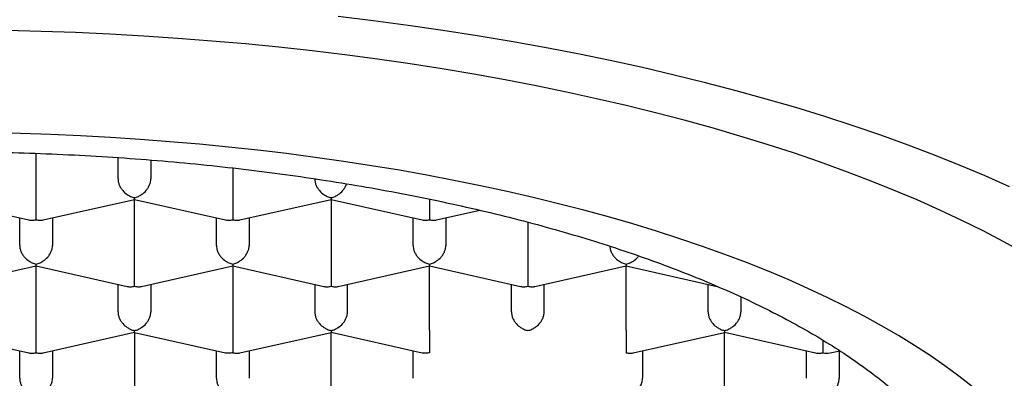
# Model space of a CAD drawing. Header units: millimetres. Extents: x 8 to 743, y 12 to 692.
# Tile 17 of 57: x 282.4 to 289.91, y 562.61 to 565.35. Entities that reach past the tile are written whole.
import ezdxf

# ---------------------------------------------------------------- set-up
doc = ezdxf.new("R2010")
doc.units = ezdxf.units.MM

msp = doc.modelspace()

# ---------------------------------------------------------------- linework, layer by layer
at = {"color": 7, "linetype": 'Continuous', "lineweight": 30}
for p, q in [((282.5261, 563.9937), (282.5261, 564.3301)), ((283.1511, 564.1347), (283.1511, 564.2971)), ((283.4011, 564.2784), (283.4011, 564.1347)), ((284.0261, 564.2177), (284.0261, 563.9937)), ((281.7763, 563.9783), (282.4713, 563.8215)), ((282.5808, 563.8215), (283.2763, 563.9784)), ((283.2761, 563.4862), (283.2761, 563.9784)), ((283.2763, 563.9783), (283.9713, 563.8215)), ((284.0808, 563.8215), (284.7759, 563.9783)), ((284.7758, 563.9784), (285.4713, 563.8215)), ((284.7761, 563.9784), (284.7761, 563.4862)), ((285.5808, 563.8215), (285.909, 563.8956)), ((282.4011, 563.6271), (282.4011, 563.8374)), ((282.6511, 563.8374), (282.6511, 563.6271)), ((283.9011, 563.6271), (283.9011, 563.8374)), ((284.1511, 563.8374), (284.1511, 563.6271)), ((285.4011, 563.6271), (285.4011, 563.8374)), ((285.6511, 563.8374), (285.6511, 563.6271)), ((286.2761, 563.8042), (286.2761, 563.4862)), ((281.8308, 563.314), (282.5263, 563.4709)), ((282.5261, 562.9786), (282.5261, 563.4708)), ((282.5263, 563.4708), (283.2213, 563.314)), ((283.3308, 563.314), (284.0259, 563.4708)), ((284.0258, 563.4709), (284.7213, 563.314)), ((284.0261, 563.4708), (284.0261, 562.9786)), ((284.8308, 563.314), (285.5259, 563.4708)), ((285.5258, 563.4709), (286.2213, 563.314)), ((285.5261, 562.9786), (285.5261, 563.4708)), ((286.3308, 563.314), (287.0259, 563.4708)), ((287.0258, 563.4709), (287.7213, 563.314)), ((287.0261, 562.9786), (287.0261, 563.4708)), ((283.1511, 563.1196), (283.1511, 563.3298)), ((283.4011, 563.3298), (283.4011, 563.1196)), ((284.6511, 563.3298), (284.6511, 563.1196)), ((284.9011, 563.1196), (284.9011, 563.3298)), ((286.1511, 563.1196), (286.1511, 563.3298)), ((286.4011, 563.1196), (286.4011, 563.3298)), ((287.6511, 563.1196), (287.6511, 563.3298)), ((287.9011, 563.2337), (287.9011, 563.1196)), ((281.7763, 562.9632), (282.4713, 562.8064)), ((282.5808, 562.8064), (283.2763, 562.9633)), ((283.2761, 562.9632), (283.2761, 562.471)), ((283.2763, 562.9632), (283.9708, 562.8065)), ((284.0808, 562.8064), (284.7759, 562.9632)), ((284.7758, 562.9633), (285.4708, 562.8065)), ((284.7761, 562.471), (284.7761, 562.9632)), ((287.0808, 562.8064), (287.7759, 562.9632)), ((287.7758, 562.9633), (288.4713, 562.8064)), ((287.7761, 562.471), (287.7761, 562.9632)), ((288.5261, 562.9028), (288.5261, 562.8071)), ((282.4011, 562.612), (282.4011, 562.8222)), ((282.6511, 562.8222), (282.6511, 562.612)), ((283.9011, 562.612), (283.9011, 562.8222)), ((284.1511, 562.8222), (284.1511, 562.612)), ((285.4011, 562.612), (285.4011, 562.8222)), ((287.1511, 562.8222), (287.1511, 562.612)), ((288.4011, 562.612), (288.4011, 562.8222)), ((288.5811, 562.8064), (288.6548, 562.8231)), ((288.6511, 562.8222), (288.6511, 562.612))]:
    msp.add_line(p, q, dxfattribs=at)
at = {"color": 7, "linetype": 'Continuous', "lineweight": 30, "flags": 128}
for points in [[(289.9504, 564.0745), (289.7649, 564.1572), (289.5738, 564.238), (289.3775, 564.3167), (289.1759, 564.3935), (288.9692, 564.4681), (288.7576, 564.5406), (288.5413, 564.6109), (288.3202, 564.679), (288.0948, 564.7448), (287.8649, 564.8083), (287.6309, 564.8693), (287.3929, 564.928), (287.1511, 564.9842), (286.9055, 565.038), (286.6565, 565.0892), (286.4041, 565.1378), (286.1485, 565.1838), (285.8899, 565.2273), (285.6285, 565.268), (285.3645, 565.3061), (285.098, 565.3414), (284.8292, 565.374)], [(290.0585, 563.5708), (289.9067, 563.6548), (289.7493, 563.7371), (289.5864, 563.8179), (289.4181, 563.8969), (289.2447, 563.9742), (289.0661, 564.0497), (288.8825, 564.1233), (288.694, 564.1951), (288.5008, 564.2648), (288.303, 564.3326), (288.1007, 564.3984), (287.8941, 564.462), (287.6833, 564.5235), (287.4684, 564.5828), (287.2497, 564.64), (287.0272, 564.6948), (286.8011, 564.7474), (286.5715, 564.7976), (286.3387, 564.8455), (286.1027, 564.8909), (285.8638, 564.934), (285.622, 564.9746), (285.3777, 565.0127), (285.1308, 565.0482), (284.8817, 565.0813), (284.6304, 565.1118), (284.3772, 565.1397), (284.1222, 565.165), (283.8656, 565.1877), (283.6075, 565.2077), (283.3482, 565.2251), (283.0878, 565.2399), (282.8266, 565.252), (282.5646, 565.2614), (282.302, 565.2681)], [(289.6667, 562.5481), (289.5645, 562.6286), (289.457, 562.7081), (289.3442, 562.7864), (289.2261, 562.8635), (289.1029, 562.9394), (288.9747, 563.014), (288.8414, 563.0873), (288.7033, 563.1592), (288.5604, 563.2296), (288.4128, 563.2985), (288.2606, 563.3659), (288.1039, 563.4318), (287.9429, 563.4959), (287.7776, 563.5584), (287.6081, 563.6192), (287.4346, 563.6782), (287.2573, 563.7354), (287.0761, 563.7908), (286.8912, 563.8443), (286.7028, 563.8959), (286.5111, 563.9455), (286.316, 563.9932), (286.1178, 564.0388), (285.9166, 564.0824), (285.7126, 564.1238), (285.5058, 564.1632), (285.2964, 564.2005), (285.0847, 564.2355), (284.8706, 564.2684), (284.6544, 564.2991), (284.4362, 564.3275), (284.2161, 564.3537), (283.9944, 564.3777), (283.7711, 564.3993), (283.5465, 564.4187), (283.3206, 564.4357), (283.0937, 564.4504), (282.8659, 564.4627), (282.6373, 564.4728), (282.4081, 564.4804), (282.1785, 564.4858)]]:
    msp.add_lwpolyline(points, dxfattribs=at)
at = {"color": 7, "linetype": 'Continuous', "lineweight": 30}
msp.add_ellipse((288.5261, 562.9222), major_axis=(0.1061, -0.0848), ratio=0.779846, start_param=5.269922, end_param=5.725652, dxfattribs=at)
for points, knots in [([(273.7511, 561.2085), (273.7533, 561.265), (273.7578, 561.3778), (273.7942, 561.5465), (273.8521, 561.7143), (273.9336, 561.8806), (274.0378, 562.0449), (274.1549, 562.1945), (274.2789, 562.3294), (274.4047, 562.4503), (274.5432, 562.569), (274.6942, 562.6853), (274.8574, 562.7991), (275.0326, 562.9101), (275.2194, 563.0181), (275.4193, 563.1241), (275.6327, 563.2276), (275.8593, 563.3284), (276.0967, 563.4254), (276.3421, 563.5174), (276.5948, 563.6044), (276.8541, 563.6865), (277.1219, 563.7643), (277.4003, 563.8383), (277.6893, 563.9084), (277.9885, 563.9742), (278.2947, 564.0349), (278.6042, 564.09), (278.9164, 564.1394), (279.2306, 564.1832), (279.5492, 564.222), (279.8746, 564.2558), (280.2066, 564.2845), (280.5448, 564.3079), (280.8852, 564.3256), (281.2239, 564.3376), (281.5603, 564.3438), (281.894, 564.3446), (282.2275, 564.34), (282.5633, 564.3299), (282.901, 564.3141), (283.2399, 564.2924), (283.5761, 564.2652), (283.9058, 564.2327), (284.2286, 564.1951), (284.5441, 564.1527), (284.8549, 564.1052), (285.1632, 564.0523), (285.4684, 563.9937), (285.7699, 563.9294), (286.0641, 563.8602), (286.3476, 563.7869), (286.6204, 563.7096), (286.8822, 563.6288), (287.1352, 563.5438), (287.3813, 563.4539), (287.6196, 563.3591), (287.8497, 563.2594), (288.0686, 563.1561), (288.2741, 563.0502), (288.466, 562.942), (288.6446, 562.8318), (288.8113, 562.7189), (288.9674, 562.6023), (289.112, 562.482), (289.2447, 562.3582), (289.3637, 562.2324), (289.4733, 562.0993), (289.571, 561.9588), (289.6544, 561.8109), (289.7197, 561.6614), (289.7662, 561.5109), (289.7956, 561.3598), (289.7992, 561.2589), (289.8011, 561.2085)], [0, 0, 0, 0, 0.017177, 0.034366, 0.051542, 0.068719, 0.085908, 0.103085, 0.11632, 0.129566, 0.142812, 0.156047, 0.169273, 0.18251, 0.195747, 0.208973, 0.222582, 0.236204, 0.249826, 0.263436, 0.276662, 0.289899, 0.303136, 0.316361, 0.329971, 0.343593, 0.357215, 0.370825, 0.384051, 0.397288, 0.410525, 0.42375, 0.43736, 0.450982, 0.464604, 0.478214, 0.491439, 0.504677, 0.517914, 0.531139, 0.544749, 0.558371, 0.571993, 0.585603, 0.598828, 0.612065, 0.625302, 0.638528, 0.652138, 0.66576, 0.679382, 0.692992, 0.706217, 0.719454, 0.732691, 0.745917, 0.759527, 0.773149, 0.786771, 0.800381, 0.813606, 0.826843, 0.84008, 0.853306, 0.866916, 0.880538, 0.89416, 0.907769, 0.923111, 0.938489, 0.953885, 0.96928, 0.984658, 1, 1, 1, 1]), ([(283.1511, 564.1347), (283.1515, 564.1274), (283.1524, 564.1124), (283.1596, 564.0892), (283.1712, 564.0661), (283.1909, 564.0396), (283.2165, 564.0172), (283.2471, 563.9998), (283.2659, 563.9944), (283.2761, 563.9915)], [0, 0, 0, 0, 0.111393, 0.227311, 0.348959, 0.477381, 0.69267, 0.834868, 1, 1, 1, 1]), ([(283.2761, 563.9915), (283.2862, 563.9944), (283.305, 563.9998), (283.3357, 564.0172), (283.3613, 564.0396), (283.381, 564.0661), (283.3926, 564.0892), (283.3997, 564.1124), (283.4006, 564.1274), (283.4011, 564.1347)], [0, 0, 0, 0, 0.165104, 0.307293, 0.522618, 0.651026, 0.772669, 0.888592, 1, 1, 1, 1]), ([(284.6511, 564.1347), (284.6515, 564.1274), (284.6524, 564.1124), (284.6596, 564.0892), (284.6712, 564.0661), (284.6909, 564.0396), (284.7165, 564.0172), (284.7471, 563.9998), (284.7659, 563.9944), (284.7761, 563.9915)], [0, 0, 0, 0, 0.111393, 0.227311, 0.348959, 0.477381, 0.69267, 0.834868, 1, 1, 1, 1]), ([(284.7761, 563.9915), (284.7862, 563.9944), (284.805, 563.9998), (284.8356, 564.0172), (284.8614, 564.0396), (284.8807, 564.0662), (284.8907, 564.0843), (284.8936, 564.0949), (284.8943, 564.0975)], [0, 0, 0, 0, 0.203432, 0.378628, 0.64394, 0.802156, 0.952037, 1, 1, 1, 1]), ([(282.5261, 563.8223), (282.5261, 563.8275), (282.5262, 563.8371), (282.5264, 563.8615), (282.526, 563.8896), (282.5261, 563.9206), (282.5261, 563.9463), (282.5261, 563.9711), (282.5261, 563.9863), (282.5261, 563.9937)], [0, 0, 0, 0, 0.165104, 0.307293, 0.522618, 0.651026, 0.772669, 0.888592, 1, 1, 1, 1]), ([(283.2763, 563.9785), (283.2763, 563.9785), (283.2764, 563.9769), (283.2762, 563.981), (283.2761, 563.9878), (283.2761, 563.9915)], [0, 0, 0, 0, 0.004079, 0.46488, 1, 1, 1, 1]), ([(284.0261, 563.9937), (284.026, 563.9863), (284.026, 563.9711), (284.026, 563.9463), (284.026, 563.9206), (284.0261, 563.8896), (284.0257, 563.8615), (284.0259, 563.8371), (284.026, 563.8275), (284.0261, 563.8223)], [0, 0, 0, 0, 0.111393, 0.227311, 0.348959, 0.477381, 0.69267, 0.834868, 1, 1, 1, 1]), ([(284.7761, 563.9915), (284.776, 563.9878), (284.7759, 563.981), (284.7758, 563.9769), (284.7758, 563.9785), (284.7758, 563.9785)], [0, 0, 0, 0, 0.535032, 0.995805, 1, 1, 1, 1]), ([(285.526, 563.9803), (285.526, 563.9773), (285.526, 563.9665), (285.526, 563.9463), (285.526, 563.9206), (285.5261, 563.8896), (285.5257, 563.8615), (285.5259, 563.8371), (285.526, 563.8275), (285.5261, 563.8223)], [0, 0, 0, 0, 0.048295, 0.172444, 0.30273, 0.440271, 0.670847, 0.823142, 1, 1, 1, 1]), ([(282.4713, 563.8215), (282.4713, 563.8215), (282.4787, 563.8183), (282.4976, 563.8182), (282.5161, 563.8209), (282.5261, 563.8223)], [0, 0, 0, 0, 0.000643, 0.463034, 1, 1, 1, 1]), ([(282.5261, 563.8223), (282.536, 563.8209), (282.5546, 563.8182), (282.5734, 563.8183), (282.5808, 563.8215), (282.5808, 563.8215)], [0, 0, 0, 0, 0.53688, 0.999244, 1, 1, 1, 1]), ([(283.9713, 563.8215), (283.9713, 563.8215), (283.9787, 563.8183), (283.9976, 563.8182), (284.0161, 563.8209), (284.0261, 563.8223)], [0, 0, 0, 0, 0.000643, 0.463034, 1, 1, 1, 1]), ([(284.0261, 563.8223), (284.036, 563.8209), (284.0546, 563.8182), (284.0734, 563.8183), (284.0808, 563.8215), (284.0808, 563.8215)], [0, 0, 0, 0, 0.53688, 0.999244, 1, 1, 1, 1]), ([(285.4713, 563.8215), (285.4713, 563.8215), (285.4787, 563.8183), (285.4976, 563.8182), (285.5161, 563.8209), (285.5261, 563.8223)], [0, 0, 0, 0, 0.0006433, 0.4630341, 1, 1, 1, 1]), ([(285.5261, 563.8223), (285.536, 563.8209), (285.5546, 563.8182), (285.5734, 563.8183), (285.5808, 563.8215), (285.5808, 563.8215)], [0, 0, 0, 0, 0.53688, 0.999244, 1, 1, 1, 1]), ([(282.4011, 563.6271), (282.4015, 563.6198), (282.4024, 563.6048), (282.4096, 563.5816), (282.4212, 563.5586), (282.4409, 563.5321), (282.4665, 563.5096), (282.4971, 563.4922), (282.5159, 563.4868), (282.5261, 563.4839)], [0, 0, 0, 0, 0.111393, 0.227311, 0.348959, 0.477381, 0.69267, 0.834868, 1, 1, 1, 1]), ([(282.5261, 563.4839), (282.5362, 563.4868), (282.555, 563.4922), (282.5857, 563.5096), (282.6113, 563.5321), (282.631, 563.5586), (282.6426, 563.5816), (282.6497, 563.6048), (282.6506, 563.6198), (282.6511, 563.6271)], [0, 0, 0, 0, 0.165104, 0.307293, 0.522618, 0.651026, 0.772669, 0.888592, 1, 1, 1, 1]), ([(283.9011, 563.6271), (283.9015, 563.6198), (283.9024, 563.6048), (283.9096, 563.5816), (283.9212, 563.5586), (283.9409, 563.5321), (283.9665, 563.5096), (283.9971, 563.4922), (284.0159, 563.4868), (284.0261, 563.4839)], [0, 0, 0, 0, 0.111393, 0.227311, 0.348959, 0.477381, 0.69267, 0.834868, 1, 1, 1, 1]), ([(284.0261, 563.4839), (284.0362, 563.4868), (284.055, 563.4922), (284.0857, 563.5096), (284.1113, 563.5321), (284.131, 563.5586), (284.1426, 563.5816), (284.1497, 563.6048), (284.1506, 563.6198), (284.1511, 563.6271)], [0, 0, 0, 0, 0.165104, 0.307293, 0.522618, 0.651026, 0.772669, 0.888592, 1, 1, 1, 1]), ([(285.4011, 563.6271), (285.4015, 563.6198), (285.4024, 563.6048), (285.4096, 563.5816), (285.4212, 563.5586), (285.4409, 563.5321), (285.4665, 563.5096), (285.4971, 563.4922), (285.5159, 563.4868), (285.5261, 563.4839)], [0, 0, 0, 0, 0.111393, 0.227311, 0.348959, 0.477381, 0.69267, 0.834868, 1, 1, 1, 1]), ([(285.5261, 563.4839), (285.5362, 563.4868), (285.555, 563.4922), (285.5857, 563.5096), (285.6113, 563.5321), (285.631, 563.5586), (285.6426, 563.5816), (285.6497, 563.6048), (285.6506, 563.6198), (285.6511, 563.6271)], [0, 0, 0, 0, 0.165104, 0.307293, 0.522618, 0.651026, 0.772669, 0.888592, 1, 1, 1, 1]), ([(286.9017, 563.621), (286.902, 563.6157), (286.9029, 563.6028), (286.9096, 563.5816), (286.9211, 563.5586), (286.9409, 563.5321), (286.9665, 563.5096), (286.9971, 563.4922), (287.0159, 563.4868), (287.0261, 563.4839)], [0, 0, 0, 0, 0.08312, 0.202727, 0.328245, 0.460753, 0.682892, 0.829614, 1, 1, 1, 1]), ([(282.5263, 563.4709), (282.5263, 563.4709), (282.5264, 563.4694), (282.5262, 563.4734), (282.5261, 563.4802), (282.5261, 563.4839)], [0, 0, 0, 0, 0.004079, 0.46488, 1, 1, 1, 1]), ([(283.2761, 563.3147), (283.2761, 563.3199), (283.2762, 563.3296), (283.2764, 563.3539), (283.276, 563.3821), (283.2761, 563.413), (283.2761, 563.4387), (283.2761, 563.4635), (283.2761, 563.4787), (283.2761, 563.4862)], [0, 0, 0, 0, 0.1651044, 0.3072931, 0.5226184, 0.6510258, 0.7726688, 0.8885917, 1, 1, 1, 1]), ([(284.0261, 563.4839), (284.026, 563.4802), (284.0259, 563.4734), (284.0258, 563.4694), (284.0258, 563.4709), (284.0258, 563.4709)], [0, 0, 0, 0, 0.53688, 0.999244, 1, 1, 1, 1]), ([(284.7761, 563.4862), (284.776, 563.4787), (284.776, 563.4636), (284.776, 563.4387), (284.776, 563.4131), (284.7761, 563.3821), (284.7757, 563.3539), (284.7759, 563.3296), (284.776, 563.3199), (284.7761, 563.3147)], [0, 0, 0, 0, 0.111393, 0.227311, 0.348959, 0.477381, 0.69267, 0.834868, 1, 1, 1, 1]), ([(285.5261, 563.4839), (285.526, 563.4802), (285.5259, 563.4734), (285.5258, 563.4694), (285.5258, 563.4709), (285.5258, 563.4709)], [0, 0, 0, 0, 0.53688, 0.999244, 1, 1, 1, 1]), ([(286.2761, 563.4862), (286.276, 563.4787), (286.276, 563.4636), (286.276, 563.4387), (286.276, 563.4131), (286.2761, 563.3821), (286.2757, 563.3539), (286.2759, 563.3296), (286.276, 563.3199), (286.2761, 563.3147)], [0, 0, 0, 0, 0.1113932, 0.2273113, 0.3489592, 0.477381, 0.6926704, 0.8348682, 1, 1, 1, 1]), ([(287.0261, 563.4839), (287.026, 563.4802), (287.0259, 563.4734), (287.0258, 563.4694), (287.0258, 563.4709), (287.0258, 563.4709)], [0, 0, 0, 0, 0.53688, 0.999244, 1, 1, 1, 1]), ([(287.0261, 563.4839), (287.0362, 563.4868), (287.055, 563.4922), (287.0855, 563.5097), (287.1081, 563.5282), (287.1192, 563.5439), (287.1216, 563.5472)], [0, 0, 0, 0, 0.285, 0.530443, 0.902129, 1, 1, 1, 1]), ([(283.2213, 563.314), (283.2213, 563.314), (283.2287, 563.3108), (283.2476, 563.3107), (283.2661, 563.3133), (283.2761, 563.3147)], [0, 0, 0, 0, 0.000643, 0.463034, 1, 1, 1, 1]), ([(283.2761, 563.3147), (283.286, 563.3133), (283.3046, 563.3107), (283.3234, 563.3108), (283.3308, 563.314), (283.3308, 563.314)], [0, 0, 0, 0, 0.53688, 0.999244, 1, 1, 1, 1]), ([(284.7213, 563.314), (284.7213, 563.314), (284.7287, 563.3108), (284.7476, 563.3107), (284.7661, 563.3133), (284.7761, 563.3147)], [0, 0, 0, 0, 0.000643, 0.463034, 1, 1, 1, 1]), ([(284.7761, 563.3147), (284.786, 563.3133), (284.8046, 563.3107), (284.8234, 563.3108), (284.8308, 563.314), (284.8308, 563.314)], [0, 0, 0, 0, 0.53688, 0.999244, 1, 1, 1, 1]), ([(286.2213, 563.314), (286.2213, 563.314), (286.2287, 563.3108), (286.2476, 563.3107), (286.2661, 563.3133), (286.2761, 563.3147)], [0, 0, 0, 0, 0.000643, 0.463034, 1, 1, 1, 1]), ([(286.2761, 563.3147), (286.286, 563.3133), (286.3046, 563.3107), (286.3234, 563.3108), (286.3308, 563.314), (286.3308, 563.314)], [0, 0, 0, 0, 0.53688, 0.999244, 1, 1, 1, 1]), ([(283.1511, 563.1196), (283.1515, 563.1122), (283.1524, 563.0973), (283.1596, 563.074), (283.1712, 563.051), (283.1909, 563.0245), (283.2165, 563.002), (283.2471, 562.9846), (283.2659, 562.9792), (283.2761, 562.9763)], [0, 0, 0, 0, 0.111393, 0.227311, 0.348959, 0.477381, 0.69267, 0.834868, 1, 1, 1, 1]), ([(283.2761, 562.9763), (283.2862, 562.9792), (283.305, 562.9846), (283.3357, 563.002), (283.3613, 563.0245), (283.381, 563.051), (283.3926, 563.074), (283.3997, 563.0973), (283.4006, 563.1122), (283.4011, 563.1196)], [0, 0, 0, 0, 0.165104, 0.307293, 0.522618, 0.651026, 0.772669, 0.888592, 1, 1, 1, 1]), ([(284.6511, 563.1196), (284.6515, 563.1122), (284.6524, 563.0973), (284.6596, 563.074), (284.6712, 563.051), (284.6909, 563.0245), (284.7165, 563.002), (284.7471, 562.9846), (284.7659, 562.9792), (284.7761, 562.9763)], [0, 0, 0, 0, 0.1113932, 0.2273113, 0.3489592, 0.477381, 0.6926704, 0.8348682, 1, 1, 1, 1]), ([(284.7761, 562.9763), (284.7862, 562.9792), (284.805, 562.9846), (284.8357, 563.002), (284.8613, 563.0245), (284.881, 563.051), (284.8926, 563.074), (284.8997, 563.0973), (284.9006, 563.1122), (284.9011, 563.1196)], [0, 0, 0, 0, 0.1651044, 0.3072931, 0.5226184, 0.6510258, 0.7726688, 0.8885917, 1, 1, 1, 1]), ([(286.1511, 563.1196), (286.1515, 563.1122), (286.1524, 563.0973), (286.1596, 563.074), (286.1712, 563.051), (286.1909, 563.0245), (286.2165, 563.002), (286.2471, 562.9846), (286.2659, 562.9792), (286.2761, 562.9763)], [0, 0, 0, 0, 0.111393, 0.227311, 0.348959, 0.477381, 0.69267, 0.834868, 1, 1, 1, 1]), ([(286.2761, 562.9763), (286.2862, 562.9792), (286.305, 562.9846), (286.3357, 563.002), (286.3613, 563.0245), (286.381, 563.051), (286.3926, 563.074), (286.3997, 563.0973), (286.4006, 563.1122), (286.4011, 563.1196)], [0, 0, 0, 0, 0.1651044, 0.3072931, 0.5226184, 0.6510258, 0.7726688, 0.8885917, 1, 1, 1, 1]), ([(287.6511, 563.1196), (287.6515, 563.1122), (287.6524, 563.0973), (287.6596, 563.074), (287.6712, 563.051), (287.6909, 563.0245), (287.7165, 563.002), (287.7471, 562.9846), (287.7659, 562.9792), (287.7761, 562.9763)], [0, 0, 0, 0, 0.111393, 0.227311, 0.348959, 0.477381, 0.69267, 0.834868, 1, 1, 1, 1]), ([(287.7761, 562.9763), (287.7862, 562.9792), (287.805, 562.9846), (287.8357, 563.002), (287.8613, 563.0245), (287.881, 563.051), (287.8926, 563.074), (287.8997, 563.0973), (287.9006, 563.1122), (287.9011, 563.1196)], [0, 0, 0, 0, 0.165105, 0.307294, 0.522618, 0.651026, 0.77267, 0.888592, 1, 1, 1, 1]), ([(282.5261, 562.8071), (282.5261, 562.8123), (282.5262, 562.822), (282.5264, 562.8464), (282.526, 562.8745), (282.5261, 562.9055), (282.5261, 562.9311), (282.5261, 562.956), (282.5261, 562.9711), (282.5261, 562.9786)], [0, 0, 0, 0, 0.165104, 0.307293, 0.522618, 0.651026, 0.772669, 0.888592, 1, 1, 1, 1]), ([(283.2763, 562.9633), (283.2763, 562.9633), (283.2764, 562.9618), (283.2762, 562.9659), (283.2761, 562.9727), (283.2761, 562.9763)], [0, 0, 0, 0, 0.000643, 0.463034, 1, 1, 1, 1]), ([(284.0261, 562.9786), (284.026, 562.9711), (284.026, 562.956), (284.026, 562.9311), (284.026, 562.9055), (284.0261, 562.8745), (284.0257, 562.8464), (284.0259, 562.822), (284.026, 562.8123), (284.0261, 562.8071)], [0, 0, 0, 0, 0.111393, 0.227311, 0.348959, 0.477381, 0.69267, 0.834868, 1, 1, 1, 1]), ([(284.7761, 562.9763), (284.776, 562.9727), (284.7759, 562.9659), (284.7758, 562.9618), (284.7758, 562.9633), (284.7758, 562.9633)], [0, 0, 0, 0, 0.53688, 0.999244, 1, 1, 1, 1]), ([(285.5261, 562.9786), (285.526, 562.9711), (285.526, 562.956), (285.526, 562.9311), (285.526, 562.9055), (285.5261, 562.8745), (285.5257, 562.8464), (285.5259, 562.822), (285.526, 562.8123), (285.5261, 562.8071)], [0, 0, 0, 0, 0.1113938, 0.227312, 0.3489598, 0.477381, 0.6926715, 0.8348691, 1, 1, 1, 1]), ([(287.0261, 562.9786), (287.026, 562.9711), (287.026, 562.956), (287.026, 562.9311), (287.026, 562.9055), (287.0261, 562.8745), (287.0257, 562.8464), (287.0259, 562.822), (287.026, 562.8123), (287.0261, 562.8071)], [0, 0, 0, 0, 0.111393, 0.227311, 0.348959, 0.477381, 0.69267, 0.834868, 1, 1, 1, 1]), ([(287.7761, 562.9763), (287.776, 562.9727), (287.7759, 562.9659), (287.7758, 562.9618), (287.7758, 562.9633), (287.7758, 562.9633)], [0, 0, 0, 0, 0.5368804, 0.9992443, 1, 1, 1, 1]), ([(282.4713, 562.8064), (282.4713, 562.8064), (282.4787, 562.8032), (282.4976, 562.8031), (282.5161, 562.8057), (282.5261, 562.8071)], [0, 0, 0, 0, 0.000643, 0.463034, 1, 1, 1, 1]), ([(282.5261, 562.8071), (282.536, 562.8057), (282.5546, 562.8031), (282.5734, 562.8032), (282.5808, 562.8064), (282.5808, 562.8064)], [0, 0, 0, 0, 0.53688, 0.999244, 1, 1, 1, 1]), ([(284.0261, 562.8071), (284.0161, 562.8057), (283.9974, 562.8032), (283.9784, 562.8034), (283.971, 562.8066), (283.9709, 562.8066)], [0, 0, 0, 0, 0.535032, 0.995805, 1, 1, 1, 1]), ([(284.0261, 562.8071), (284.036, 562.8057), (284.0546, 562.8031), (284.0734, 562.8032), (284.0808, 562.8064), (284.0808, 562.8064)], [0, 0, 0, 0, 0.53688, 0.999244, 1, 1, 1, 1]), ([(285.5261, 562.8071), (285.5161, 562.8057), (285.4974, 562.8032), (285.4784, 562.8034), (285.471, 562.8066), (285.4709, 562.8066)], [0, 0, 0, 0, 0.535033, 0.9958062, 1, 1, 1, 1]), ([(287.0261, 562.8071), (287.036, 562.8057), (287.0546, 562.8031), (287.0734, 562.8032), (287.0808, 562.8064), (287.0808, 562.8064)], [0, 0, 0, 0, 0.53688, 0.999244, 1, 1, 1, 1]), ([(288.4713, 562.8064), (288.4713, 562.8064), (288.4787, 562.8032), (288.4976, 562.8031), (288.5161, 562.8057), (288.5261, 562.8071)], [0, 0, 0, 0, 0.000643, 0.463034, 1, 1, 1, 1]), ([(282.4011, 562.612), (282.4015, 562.6047), (282.4024, 562.5897), (282.4096, 562.5665), (282.4212, 562.5434), (282.4409, 562.5169), (282.4665, 562.4945), (282.4971, 562.4771), (282.5159, 562.4716), (282.5261, 562.4687)], [0, 0, 0, 0, 0.111393, 0.227311, 0.348959, 0.477381, 0.69267, 0.834868, 1, 1, 1, 1]), ([(282.5261, 562.4687), (282.5362, 562.4716), (282.555, 562.4771), (282.5857, 562.4945), (282.6113, 562.5169), (282.631, 562.5434), (282.6426, 562.5665), (282.6497, 562.5897), (282.6506, 562.6047), (282.6511, 562.612)], [0, 0, 0, 0, 0.165104, 0.307293, 0.522618, 0.651026, 0.772669, 0.888592, 1, 1, 1, 1]), ([(283.9011, 562.612), (283.9015, 562.6047), (283.9024, 562.5897), (283.9096, 562.5665), (283.9212, 562.5434), (283.9409, 562.5169), (283.9665, 562.4945), (283.9971, 562.4771), (284.0159, 562.4716), (284.0261, 562.4687)], [0, 0, 0, 0, 0.111393, 0.227311, 0.348959, 0.477381, 0.69267, 0.834868, 1, 1, 1, 1]), ([(287.0261, 562.4687), (287.0362, 562.4716), (287.055, 562.4771), (287.0857, 562.4945), (287.1113, 562.5169), (287.131, 562.5434), (287.1426, 562.5665), (287.1497, 562.5897), (287.1506, 562.6047), (287.1511, 562.612)], [0, 0, 0, 0, 0.165104, 0.307293, 0.522618, 0.651026, 0.772669, 0.888592, 1, 1, 1, 1]), ([(288.5261, 562.4687), (288.5362, 562.4716), (288.555, 562.4771), (288.5857, 562.4945), (288.6113, 562.5169), (288.631, 562.5434), (288.6426, 562.5665), (288.6497, 562.5897), (288.6506, 562.6047), (288.6511, 562.612)], [0, 0, 0, 0, 0.165105, 0.307294, 0.522618, 0.651026, 0.77267, 0.888592, 1, 1, 1, 1])]:
    msp.add_open_spline(points, degree=3, knots=knots, dxfattribs=at)

doc.saveas('drawing.dxf')
